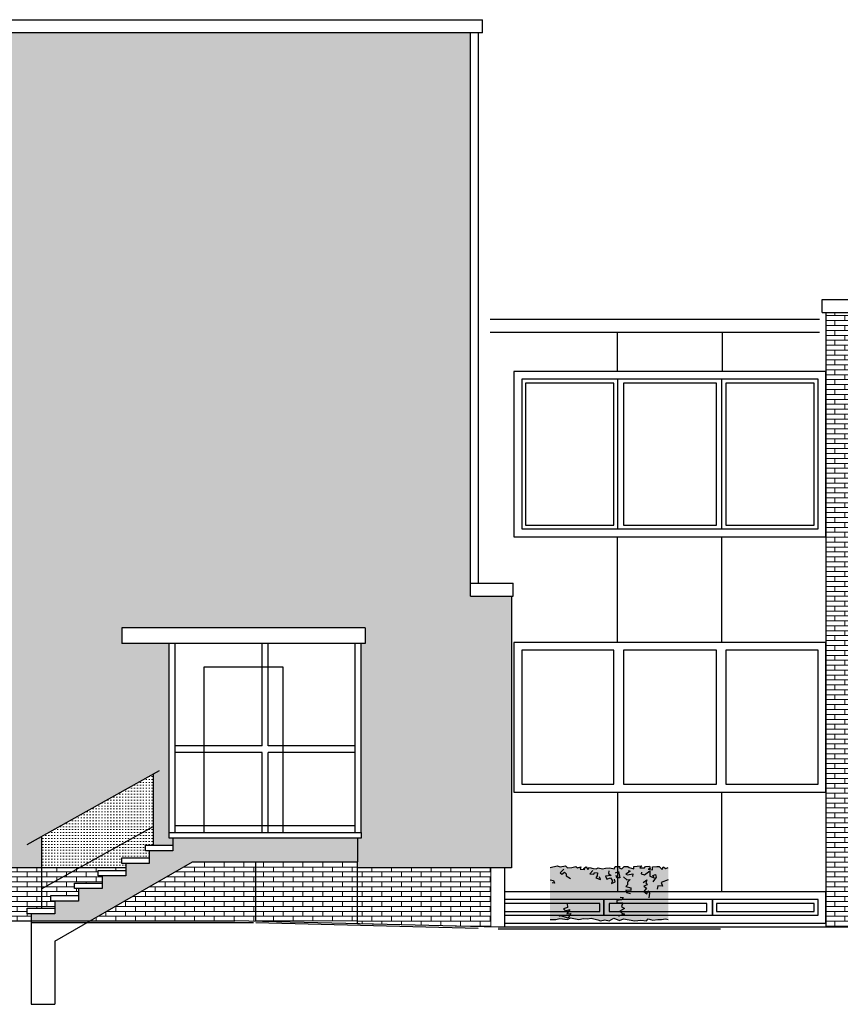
# Model space of a CAD drawing. Extents: x 2 to 315, y 0 to 17.
# Tile 62 of 69: x 273 to 284, y 3 to 15. Entities that reach past the tile are written whole.
import ezdxf

# ---------------------------------------------------------------- set-up
doc = ezdxf.new("R2010")
doc.units = 0
doc.header["$MEASUREMENT"] = 0
doc.linetypes.add('Strichlinie', pattern=[0.005644, 0.002822, -0.002822])
for name, color, linetype in [('West_Ansicht_3_P_ZE_SYMBOL', 7, 'Continuous'), ('West_Ansicht_3_R_NT_DACH', 7, 'Continuous'), ('West_Ansicht_3_R_NT_FENSTER', 7, 'Continuous'), ('West_Ansicht_3_R_NT_STAHL', 7, 'Continuous'), ('West_Ansicht_3_R_NT_TREPPE', 7, 'Continuous'), ('West_Ansicht_3_R_NT_TUER', 7, 'Continuous'), ('West_Ansicht_3_R_TR_BODEN', 7, 'Continuous'), ('West_Ansicht_3_R_TR_HIDDEN', 7, 'Continuous'), ('West_Ansicht_3_Schraffuren', 7, 'Continuous')]:
    doc.layers.add(name, color=color, linetype=linetype)
doc.linetypes.add('Terrainlinie', pattern='A,0,[1,Bl.Nr. 2.0061.Shx,S=0.000793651,R=0,X=0,Y=-0.043301],-0.1,0', length=0.1)
pattern_1 = [(0, (306.52562, 4.80932), (0, 0.0625), []), (90, (306.52562, 4.80932), (-0.25, 0), [0.0625, -0.0625]), (90, (306.65062, 4.87182), (-0.25, 0), [0.0625, -0.0625])]
pattern_2 = [(0, (306.52562, 4.80932), (0, 0.0375), [0, -0.0375])]

msp = doc.modelspace()

# ---------------------------------------------------------------- hatches: boundary and pattern name
at = {"layer": 'West_Ansicht_3_P_ZE_SYMBOL', "linetype": 'Continuous', "lineweight": 18, "ltscale": 1000}
msp.add_hatch(color=9, dxfattribs=at).paths.add_polyline_path([(280.729, 3.703), (280.785, 3.689), (280.844, 3.721), (280.915, 3.693), (280.966, 3.716), (281.111, 3.69), (281.187, 3.696), (281.26, 3.691), (281.281, 3.714), (281.341, 3.699), (281.404, 3.708), (281.451, 3.708), (281.502, 3.713), (281.536, 3.707), (281.536, 4.367), (281.503, 4.352), (281.469, 4.375), (281.458, 4.341), (281.42, 4.379), (281.389, 4.379), (281.336, 4.374), (281.334, 4.338), (281.28, 4.344), (281.306, 4.355), (281.297, 4.383), (281.245, 4.38), (281.234, 4.361), (281.174, 4.363), (281.198, 4.387), (281.141, 4.385), (281.099, 4.378), (281.099, 4.349), (281.038, 4.366), (281.024, 4.38), (280.977, 4.379), (280.947, 4.35), (280.911, 4.362), (280.919, 4.377), (280.862, 4.377), (280.848, 4.351), (280.795, 4.36), (280.738, 4.359), (280.702, 4.349), (280.646, 4.364), (280.622, 4.348), (280.583, 4.353), (280.537, 4.368), (280.517, 4.34), (280.492, 4.373), (280.461, 4.354), (280.476, 4.341), (280.418, 4.347), (280.426, 4.375), (280.383, 4.361), (280.363, 4.379), (280.312, 4.368), (280.257, 4.362), (280.233, 4.389), (280.162, 4.373), (280.127, 4.388), (280.036, 4.367), (280.036, 3.707), (280.107, 3.707), (280.161, 3.717), (280.258, 3.708), (280.294, 3.726), (280.399, 3.704), (280.458, 3.718), (280.512, 3.713), (280.556, 3.723), (280.64, 3.701), (280.677, 3.689)], flags=0)
at = {"layer": 'West_Ansicht_3_Schraffuren', "linetype": 'Continuous', "lineweight": 18, "ltscale": 1000}
h = msp.add_hatch(dxfattribs=at)
h.set_pattern_fill('Gips_0003', color=9, style=0, pattern_type=2)
h.set_pattern_definition(pattern_2)
h.paths.add_polyline_path([(272.651, 14.963), (272.651, 4.364), (273.581, 4.364), (273.581, 4.759), (274.998, 5.549), (274.998, 4.649), (275.251, 4.649), (275.251, 4.739), (275.201, 4.739), (275.201, 4.809), (275.201, 7.209), (274.601, 7.209), (274.601, 7.409), (277.691, 7.409), (277.691, 7.209), (277.641, 7.209), (277.641, 4.809), (277.641, 4.739), (277.591, 4.739), (277.591, 4.439), (277.591, 4.364), (279.546, 4.364), (279.546, 7.809), (279.026, 7.809), (279.026, 14.963)], flags=0)
h = msp.add_hatch(dxfattribs=at)
h.set_pattern_fill('MW_Verband__Läufer__DF_0003', color=9, style=0, pattern_type=2)
h.set_pattern_definition(pattern_1)
h.paths.add_polyline_path([(283.901, 3.609), (283.901, 11.413), (283.536, 11.413), (283.536, 3.609)], flags=0)
h = msp.add_hatch(dxfattribs=at)
h.set_pattern_fill('Gips_0003', color=9, style=0, pattern_type=2)
h.set_pattern_definition(pattern_2)
h.paths.add_polyline_path([(274.998, 4.887), (274.998, 5.549), (273.581, 4.759), (273.581, 4.364), (274.061, 4.364)], flags=0)
h = msp.add_hatch(dxfattribs=at)
h.set_pattern_fill('Gips_0003', color=9, style=0, pattern_type=2)
h.set_pattern_definition(pattern_2)
h.paths.add_polyline_path([(274.998, 4.887), (274.061, 4.364), (274.651, 4.364), (274.651, 4.419), (274.601, 4.419), (274.601, 4.489), (274.951, 4.489), (274.951, 4.579), (274.901, 4.579), (274.901, 4.649), (274.998, 4.649)], flags=0)
at = {"layer": 'West_Ansicht_3_Schraffuren', "linetype": 'Continuous', "lineweight": 13, "ltscale": 1000}
msp.add_hatch(color=7, dxfattribs=at).paths.add_polyline_path([(277.591, 4.439), (277.591, 4.739), (275.251, 4.739), (275.251, 4.579), (274.951, 4.579), (274.951, 4.419), (274.651, 4.419), (274.651, 4.259), (274.351, 4.259), (274.351, 4.099), (274.051, 4.099), (274.051, 3.939), (273.751, 3.939), (273.751, 3.779), (273.451, 3.779), (273.451, 3.689), (274.201, 3.689), (275.5, 4.439)], flags=0)
at = {"layer": 'West_Ansicht_3_Schraffuren', "linetype": 'Continuous', "lineweight": 18, "ltscale": 1000}
h = msp.add_hatch(dxfattribs=at)
h.set_pattern_fill('MW_Verband__Läufer__DF_0003', color=9, style=0, pattern_type=2)
h.set_pattern_definition(pattern_1)
h.paths.add_polyline_path([(276.036, 3.689), (276.301, 3.683), (276.301, 4.439), (275.5, 4.439), (274.201, 3.689)], flags=0)
h = msp.add_hatch(dxfattribs=at)
h.set_pattern_fill('MW_Verband__Läufer__DF_0003', color=9, style=0, pattern_type=2)
h.set_pattern_definition(pattern_1)
h.paths.add_polyline_path([(277.591, 4.439), (276.301, 4.439), (276.301, 3.689), (277.591, 3.689)], flags=0)
h = msp.add_hatch(dxfattribs=at)
h.set_pattern_fill('MW_Verband__Läufer__DF_0003', color=9, style=0, pattern_type=2)
h.set_pattern_definition(pattern_1)
h.paths.add_polyline_path([(272.651, 3.7), (273.212, 3.689), (273.451, 3.689), (273.451, 3.779), (273.401, 3.779), (273.401, 3.849), (273.751, 3.849), (273.751, 3.939), (273.701, 3.939), (273.701, 4.009), (274.051, 4.009), (274.051, 4.099), (274.001, 4.099), (274.001, 4.169), (274.351, 4.169), (274.351, 4.259), (274.301, 4.259), (274.301, 4.329), (274.651, 4.329), (274.651, 4.364), (272.651, 4.364)], flags=0)
h = msp.add_hatch(dxfattribs=at)
h.set_pattern_fill('MW_Verband__Läufer__DF_0003', color=9, style=0, pattern_type=2)
h.set_pattern_definition(pattern_1)
h.paths.add_polyline_path([(277.591, 3.652), (279.286, 3.611), (279.286, 4.364), (277.591, 4.364)], flags=0)

# ---------------------------------------------------------------- linework, layer by layer
at = {"layer": 'West_Ansicht_3_P_ZE_SYMBOL', "linetype": 'Continuous', "ltscale": 1000}
for p, q in [((280.036, 4.367), (280.127, 4.388)), ((280.127, 4.388), (280.162, 4.373)), ((280.162, 4.373), (280.233, 4.389)), ((280.233, 4.389), (280.257, 4.362)), ((280.312, 4.368), (280.363, 4.379)), ((280.363, 4.379), (280.383, 4.361)), ((280.383, 4.361), (280.426, 4.375)), ((280.426, 4.375), (280.418, 4.347)), ((280.848, 4.351), (280.862, 4.377)), ((280.862, 4.377), (280.919, 4.377)), ((280.919, 4.377), (280.911, 4.362)), ((280.947, 4.35), (280.977, 4.379)), ((280.977, 4.379), (281.024, 4.38)), ((281.024, 4.38), (281.038, 4.366)), ((281.099, 4.378), (281.141, 4.385)), ((281.099, 4.349), (281.099, 4.378)), ((281.141, 4.385), (281.198, 4.387)), ((281.198, 4.387), (281.174, 4.363)), ((281.234, 4.361), (281.245, 4.38)), ((281.245, 4.38), (281.297, 4.383)), ((281.297, 4.383), (281.306, 4.355)), ((281.336, 4.374), (281.389, 4.379)), ((281.389, 4.379), (281.42, 4.379)), ((281.42, 4.379), (281.458, 4.341)), ((281.458, 4.341), (281.469, 4.375)), ((281.469, 4.375), (281.503, 4.352)), ((280.212, 4.345), (280.162, 4.297)), ((280.162, 4.297), (280.185, 4.28)), ((280.185, 4.28), (280.217, 4.306)), ((280.217, 4.306), (280.242, 4.286)), ((280.242, 4.286), (280.238, 4.259)), ((280.238, 4.259), (280.294, 4.226)), ((280.257, 4.362), (280.312, 4.368)), ((280.418, 4.347), (280.476, 4.341)), ((280.461, 4.354), (280.492, 4.373)), ((280.476, 4.341), (280.461, 4.354)), ((280.492, 4.373), (280.517, 4.34)), ((280.517, 4.34), (280.537, 4.368)), ((280.537, 4.368), (280.583, 4.353)), ((280.58, 4.328), (280.541, 4.286)), ((280.541, 4.286), (280.589, 4.282)), ((280.583, 4.353), (280.622, 4.348)), ((280.589, 4.282), (280.6, 4.302)), ((280.6, 4.302), (280.636, 4.3)), ((280.633, 4.262), (280.616, 4.234)), ((280.622, 4.348), (280.646, 4.364)), ((280.636, 4.3), (280.633, 4.262)), ((280.646, 4.364), (280.702, 4.349)), ((280.702, 4.349), (280.738, 4.359)), ((280.809, 4.266), (280.737, 4.254)), ((280.737, 4.254), (280.757, 4.22)), ((280.738, 4.359), (280.795, 4.36)), ((280.783, 4.325), (280.775, 4.292)), ((280.775, 4.292), (280.809, 4.266)), ((280.795, 4.36), (280.848, 4.351)), ((280.865, 4.3), (280.903, 4.314)), ((280.882, 4.237), (280.875, 4.266)), ((280.903, 4.314), (280.92, 4.233)), ((280.911, 4.362), (280.947, 4.35)), ((281.029, 4.304), (280.996, 4.282)), ((280.996, 4.282), (281.02, 4.275)), ((281.02, 4.275), (281.084, 4.286)), ((281.025, 4.329), (281.05, 4.319)), ((281.05, 4.319), (281.029, 4.304)), ((281.038, 4.366), (281.099, 4.349)), ((281.084, 4.286), (281.083, 4.253)), ((281.174, 4.363), (281.234, 4.361)), ((281.194, 4.308), (281.192, 4.285)), ((281.192, 4.285), (281.233, 4.271)), ((281.233, 4.271), (281.301, 4.322)), ((281.306, 4.355), (281.28, 4.344)), ((281.28, 4.344), (281.334, 4.338)), ((281.301, 4.322), (281.301, 4.254)), ((281.301, 4.254), (281.357, 4.237)), ((281.334, 4.338), (281.336, 4.374)), ((281.34, 4.266), (281.372, 4.277)), ((281.357, 4.237), (281.34, 4.266)), ((281.372, 4.277), (281.381, 4.242)), ((281.503, 4.352), (281.536, 4.367)), ((280.036, 4.211), (280.08, 4.202)), ((280.091, 4.167), (280.061, 4.173)), ((280.08, 4.202), (280.091, 4.167)), ((280.616, 4.234), (280.677, 4.215)), ((280.677, 4.215), (280.663, 4.248)), ((280.757, 4.22), (280.803, 4.234)), ((280.803, 4.234), (280.827, 4.198)), ((280.827, 4.198), (280.817, 4.165)), ((280.817, 4.165), (280.862, 4.185)), ((280.862, 4.185), (280.855, 4.218)), ((280.92, 4.233), (280.882, 4.237)), ((280.966, 4.249), (281.01, 4.209)), ((281.02, 4.145), (280.998, 4.125)), ((281.01, 4.209), (281.053, 4.214)), ((281.053, 4.214), (281.017, 4.181)), ((281.017, 4.181), (281.02, 4.145)), ((281.215, 4.174), (281.264, 4.211)), ((281.266, 4.145), (281.227, 4.128)), ((281.227, 4.128), (281.26, 4.105)), ((281.264, 4.211), (281.251, 4.173)), ((281.251, 4.173), (281.266, 4.145)), ((281.381, 4.242), (281.339, 4.185)), ((281.405, 4.133), (281.395, 4.091)), ((281.463, 4.131), (281.405, 4.133)), ((281.536, 4.211), (281.447, 4.175)), ((281.447, 4.175), (281.463, 4.131)), ((280.998, 4.125), (281.06, 4.109)), ((281.062, 4.073), (280.999, 4.08)), ((280.999, 4.08), (281.004, 4.047)), ((281.004, 4.047), (281.055, 4.036)), ((281.06, 4.109), (281.062, 4.073)), ((281.26, 4.105), (281.224, 4.061)), ((281.224, 4.061), (281.264, 4.033)), ((281.264, 4.033), (281.276, 4.069)), ((281.276, 4.069), (281.297, 4.039)), ((281.297, 4.039), (281.29, 3.981)), ((280.254, 3.91), (280.259, 3.86)), ((280.947, 3.957), (280.881, 3.948)), ((280.881, 3.948), (280.883, 3.918)), ((280.883, 3.918), (280.957, 3.918)), ((280.926, 3.989), (280.964, 3.987)), ((280.957, 3.918), (280.942, 3.873)), ((280.964, 3.987), (280.947, 3.957)), ((280.158, 3.757), (280.152, 3.743)), ((280.267, 3.725), (280.158, 3.757)), ((280.259, 3.86), (280.207, 3.841)), ((280.207, 3.841), (280.231, 3.816)), ((280.231, 3.816), (280.288, 3.834)), ((280.288, 3.834), (280.249, 3.778)), ((280.249, 3.778), (280.301, 3.781)), ((280.301, 3.781), (280.267, 3.725)), ((280.982, 3.775), (280.909, 3.753)), ((280.909, 3.753), (280.91, 3.746)), ((280.982, 3.847), (280.923, 3.811)), ((280.923, 3.811), (280.942, 3.792)), ((280.942, 3.873), (280.982, 3.847)), ((280.942, 3.792), (280.982, 3.775)), ((280.036, 3.707), (280.107, 3.707)), ((280.107, 3.707), (280.161, 3.717)), ((280.161, 3.717), (280.258, 3.708)), ((280.258, 3.708), (280.294, 3.726)), ((280.294, 3.726), (280.399, 3.704)), ((280.399, 3.704), (280.458, 3.718)), ((280.458, 3.718), (280.512, 3.713)), ((280.512, 3.713), (280.556, 3.723)), ((280.556, 3.723), (280.64, 3.701)), ((280.64, 3.701), (280.677, 3.689)), ((280.677, 3.689), (280.729, 3.703)), ((280.729, 3.703), (280.785, 3.689)), ((280.785, 3.689), (280.844, 3.721)), ((280.844, 3.721), (280.915, 3.693)), ((280.915, 3.693), (280.966, 3.716)), ((280.966, 3.716), (281.111, 3.69)), ((281.111, 3.69), (281.187, 3.696)), ((281.187, 3.696), (281.26, 3.691)), ((281.26, 3.691), (281.281, 3.714)), ((281.281, 3.714), (281.341, 3.699)), ((281.341, 3.699), (281.404, 3.708)), ((281.404, 3.708), (281.451, 3.708)), ((281.451, 3.708), (281.502, 3.713)), ((281.502, 3.713), (281.536, 3.707))]:
    msp.add_line(p, q, dxfattribs=at)
at = {"layer": 'West_Ansicht_3_R_NT_DACH', "linetype": 'Continuous', "ltscale": 1000}
for p, q in [((264.509, 15.129), (279.177, 15.129)), ((279.177, 14.963), (279.177, 15.129)), ((279.177, 14.963), (264.509, 14.963)), ((283.486, 11.413), (283.486, 11.579)), ((279.275, 11.329), (283.456, 11.329)), ((279.275, 11.163), (283.456, 11.163)), ((279.026, 7.976), (279.566, 7.976)), ((279.566, 7.809), (279.566, 7.976)), ((279.026, 7.809), (279.566, 7.809))]:
    msp.add_line(p, q, dxfattribs=at)
at = {"layer": 'West_Ansicht_3_R_NT_FENSTER', "linetype": 'Continuous', "ltscale": 1000}
for p, q in [((279.576, 10.664), (279.576, 8.564)), ((283.536, 10.664), (279.576, 10.664)), ((283.536, 8.564), (283.536, 10.664)), ((279.676, 10.564), (279.676, 8.664)), ((280.896, 10.564), (279.676, 10.564)), ((280.846, 10.514), (279.726, 10.514)), ((279.726, 10.514), (279.726, 8.714)), ((280.846, 8.714), (280.846, 10.514)), ((282.216, 10.564), (280.896, 10.564)), ((280.896, 8.665), (280.896, 10.564)), ((282.146, 10.514), (280.966, 10.514)), ((280.966, 10.514), (280.966, 8.714)), ((282.146, 8.714), (282.146, 10.514)), ((282.216, 8.664), (282.216, 10.564)), ((283.436, 10.564), (282.216, 10.564)), ((283.386, 10.514), (282.266, 10.514)), ((282.266, 10.514), (282.266, 8.714)), ((283.386, 8.714), (283.386, 10.514)), ((283.436, 8.664), (283.436, 10.564)), ((279.676, 8.664), (280.896, 8.664)), ((279.726, 8.714), (280.846, 8.714)), ((280.896, 8.664), (282.216, 8.664)), ((280.966, 8.714), (282.146, 8.714)), ((282.216, 8.664), (283.436, 8.664)), ((282.266, 8.714), (283.386, 8.714)), ((279.576, 8.564), (283.536, 8.564)), ((279.576, 7.224), (279.576, 5.324)), ((283.536, 7.224), (279.576, 7.224)), ((283.536, 5.324), (283.536, 7.224)), ((279.676, 7.124), (279.676, 5.424)), ((280.846, 7.124), (279.676, 7.124)), ((280.846, 5.424), (280.846, 7.124)), ((282.146, 7.124), (280.966, 7.124)), ((280.966, 7.124), (280.966, 5.424)), ((282.146, 5.424), (282.146, 7.124)), ((283.436, 7.124), (282.266, 7.124)), ((282.266, 7.124), (282.266, 5.424)), ((283.436, 5.424), (283.436, 7.124)), ((279.676, 5.424), (280.846, 5.424)), ((280.966, 5.424), (282.146, 5.424)), ((282.266, 5.424), (283.436, 5.424)), ((279.576, 5.324), (283.536, 5.324)), ((283.536, 4.059), (279.456, 4.059)), ((283.536, 3.659), (283.536, 4.059)), ((280.716, 3.959), (279.456, 3.959)), ((280.666, 3.909), (279.456, 3.909)), ((280.666, 3.809), (280.666, 3.909)), ((280.716, 3.759), (280.716, 3.959)), ((280.716, 3.959), (280.716, 3.759)), ((282.096, 3.959), (280.716, 3.959)), ((280.786, 3.909), (280.786, 3.809)), ((282.026, 3.909), (280.786, 3.909)), ((282.026, 3.809), (282.026, 3.909)), ((282.096, 3.759), (282.096, 3.959)), ((283.436, 3.959), (282.096, 3.959)), ((282.096, 3.959), (282.096, 3.759)), ((283.386, 3.909), (282.146, 3.909)), ((282.146, 3.909), (282.146, 3.809)), ((283.386, 3.809), (283.386, 3.909)), ((283.436, 3.759), (283.436, 3.959)), ((279.456, 3.809), (280.666, 3.809)), ((279.456, 3.759), (280.716, 3.759)), ((280.716, 3.759), (282.096, 3.759)), ((280.786, 3.809), (282.026, 3.809)), ((282.096, 3.759), (283.436, 3.759)), ((282.146, 3.809), (283.386, 3.809)), ((279.456, 3.659), (283.536, 3.659))]:
    msp.add_line(p, q, dxfattribs=at)
at = {"layer": 'West_Ansicht_3_R_NT_STAHL', "linetype": 'Continuous', "ltscale": 1000}
for p, q in [((283.486, 11.579), (283.951, 11.579)), ((283.486, 11.413), (283.951, 11.413)), ((277.691, 7.409), (274.601, 7.409)), ((274.601, 7.409), (274.601, 7.209)), ((277.691, 7.409), (277.691, 7.209)), ((277.691, 7.209), (274.601, 7.209)), ((275.201, 4.809), (275.201, 7.209)), ((275.281, 4.809), (275.281, 7.209)), ((276.381, 5.909), (276.381, 7.209)), ((276.461, 5.909), (276.461, 7.209)), ((277.561, 4.809), (277.561, 7.209)), ((277.641, 4.809), (277.641, 7.209)), ((276.381, 5.909), (275.281, 5.909)), ((277.561, 5.909), (276.461, 5.909)), ((276.381, 5.824), (275.281, 5.824)), ((276.381, 4.809), (276.381, 5.824)), ((277.561, 5.824), (276.461, 5.824)), ((276.461, 4.809), (276.461, 5.824)), ((273.401, 4.659), (275.082, 5.596)), ((274.998, 5.549), (274.998, 4.649)), ((273.581, 4.097), (274.998, 4.887)), ((277.561, 4.894), (275.281, 4.894)), ((273.581, 4.759), (273.581, 3.849))]:
    msp.add_line(p, q, dxfattribs=at)
at = {"layer": 'West_Ansicht_3_R_NT_TREPPE', "linetype": 'Continuous', "ltscale": 1000}
for p, q in [((275.201, 4.809), (277.641, 4.809)), ((275.201, 4.739), (275.201, 4.809)), ((277.641, 4.809), (277.641, 4.739)), ((274.901, 4.579), (274.901, 4.649)), ((274.901, 4.649), (275.251, 4.649)), ((277.641, 4.739), (275.201, 4.739)), ((275.251, 4.739), (275.251, 4.579)), ((277.591, 4.739), (277.591, 4.439)), ((275.251, 4.579), (274.901, 4.579)), ((274.951, 4.579), (274.951, 4.419)), ((273.751, 3.429), (275.5, 4.439)), ((274.601, 4.489), (274.951, 4.489)), ((274.601, 4.419), (274.601, 4.489)), ((274.951, 4.419), (274.601, 4.419)), ((274.951, 4.419), (274.651, 4.419)), ((274.651, 4.419), (274.651, 4.259)), ((274.951, 4.489), (274.951, 4.419)), ((275.5, 4.439), (277.591, 4.439)), ((276.301, 3.683), (276.301, 4.439)), ((277.591, 3.652), (277.591, 4.439)), ((274.301, 4.259), (274.301, 4.329)), ((274.301, 4.329), (274.651, 4.329)), ((274.651, 4.259), (274.301, 4.259)), ((274.651, 4.259), (274.351, 4.259)), ((274.351, 4.259), (274.351, 4.099)), ((274.001, 4.099), (274.001, 4.169)), ((274.001, 4.169), (274.351, 4.169)), ((274.351, 4.169), (274.351, 4.099)), ((273.701, 3.939), (273.701, 4.009)), ((273.701, 4.009), (274.051, 4.009)), ((274.351, 4.099), (274.001, 4.099)), ((274.351, 4.099), (274.051, 4.099)), ((274.051, 4.099), (274.051, 3.939)), ((274.051, 4.009), (274.051, 3.939)), ((274.051, 3.939), (273.701, 3.939)), ((274.051, 3.939), (273.751, 3.939)), ((273.751, 3.939), (273.751, 3.779)), ((273.401, 3.779), (273.401, 3.849)), ((273.401, 3.849), (273.751, 3.849)), ((273.751, 3.779), (273.401, 3.779)), ((273.751, 3.779), (273.451, 3.779)), ((273.751, 3.849), (273.751, 3.779)), ((273.212, 3.689), (276.036, 3.689))]:
    msp.add_line(p, q, dxfattribs=at)
at = {"layer": 'West_Ansicht_3_R_NT_TREPPE', "linetype": 'Terrainlinie', "ltscale": 1000}
for p, q in [((273.451, 3.779), (273.451, 2.629)), ((273.751, 3.429), (273.751, 2.629)), ((273.451, 2.629), (273.751, 2.629))]:
    msp.add_line(p, q, dxfattribs=at)
at = {"layer": 'West_Ansicht_3_R_NT_TUER', "linetype": 'Terrainlinie', "ltscale": 1000}
for p, q in [((276.651, 6.909), (275.641, 6.909)), ((275.641, 6.909), (275.641, 4.809)), ((276.651, 4.809), (276.651, 6.909))]:
    msp.add_line(p, q, dxfattribs=at)
at = {"layer": 'West_Ansicht_3_R_TR_BODEN', "linetype": 'Strichlinie', "ltscale": 1000}
for p, q in [((264.661, 3.829), (273.451, 3.669)), ((273.451, 3.669), (276.301, 3.669)), ((276.301, 3.669), (279.376, 3.589)), ((279.376, 3.589), (315.284, 3.589))]:
    msp.add_line(p, q, dxfattribs=at)
at = {"layer": 'West_Ansicht_3_R_TR_BODEN', "linetype": 'Continuous', "ltscale": 1000}
for p, q in [((279.376, 3.609), (276.036, 3.689)), ((315.284, 3.609), (279.376, 3.609))]:
    msp.add_line(p, q, dxfattribs=at)
at = {"layer": 'West_Ansicht_3_R_TR_HIDDEN', "linetype": 'Terrainlinie', "ltscale": 1000}
msp.add_line((279.026, 7.809), (279.026, 14.963), dxfattribs=at)
at = {"layer": 'West_Ansicht_3_R_TR_HIDDEN', "linetype": 'Continuous', "ltscale": 1000}
for p, q in [((279.126, 7.976), (279.126, 14.963)), ((283.536, 11.413), (283.536, 3.609)), ((280.891, 10.664), (280.891, 11.163)), ((282.222, 10.664), (282.222, 11.163)), ((280.891, 7.224), (280.891, 8.564)), ((282.214, 7.224), (282.214, 8.564)), ((279.026, 7.809), (279.566, 7.809)), ((279.546, 7.809), (279.546, 4.364)), ((280.896, 4.059), (280.896, 5.324)), ((282.214, 4.059), (282.214, 5.324)), ((274.651, 4.364), (264.561, 4.364)), ((279.546, 4.364), (277.591, 4.364)), ((279.456, 4.364), (279.456, 3.611))]:
    msp.add_line(p, q, dxfattribs=at)
at = {"layer": 'West_Ansicht_3_Schraffuren', "color": 255, "linetype": 'Continuous', "lineweight": 18, "ltscale": 1000}
for p, q in [((279.026, 14.963), (272.651, 14.963)), ((279.026, 7.809), (279.026, 14.963)), ((283.901, 11.413), (283.536, 11.413)), ((283.536, 11.413), (283.536, 3.609)), ((279.546, 7.809), (279.026, 7.809)), ((279.546, 4.364), (279.546, 7.809)), ((274.601, 7.209), (274.601, 7.409)), ((274.601, 7.409), (277.691, 7.409)), ((277.691, 7.409), (277.691, 7.209)), ((275.201, 7.209), (274.601, 7.209)), ((275.201, 4.809), (275.201, 7.209)), ((277.691, 7.209), (277.641, 7.209)), ((277.641, 7.209), (277.641, 4.809)), ((273.581, 4.759), (274.998, 5.549)), ((274.998, 5.549), (273.581, 4.759)), ((274.998, 5.549), (274.998, 4.649)), ((274.998, 4.887), (274.998, 5.549)), ((274.061, 4.364), (274.998, 4.887)), ((274.998, 4.887), (274.061, 4.364)), ((274.998, 4.649), (274.998, 4.887)), ((273.581, 4.364), (273.581, 4.759)), ((273.581, 4.759), (273.581, 4.364)), ((275.201, 4.739), (275.201, 4.809)), ((277.641, 4.809), (277.641, 4.739)), ((274.901, 4.579), (274.901, 4.649)), ((274.901, 4.649), (274.998, 4.649)), ((274.998, 4.649), (275.251, 4.649)), ((275.251, 4.739), (275.201, 4.739)), ((277.591, 4.739), (275.251, 4.739)), ((275.251, 4.739), (275.251, 4.579)), ((275.251, 4.649), (275.251, 4.739)), ((277.591, 4.439), (277.591, 4.739)), ((277.641, 4.739), (277.591, 4.739)), ((277.591, 4.739), (277.591, 4.439)), ((274.951, 4.579), (274.901, 4.579)), ((275.251, 4.579), (274.951, 4.579)), ((274.951, 4.579), (274.951, 4.419)), ((274.951, 4.489), (274.951, 4.579)), ((274.201, 3.689), (275.5, 4.439)), ((275.5, 4.439), (274.201, 3.689)), ((274.601, 4.419), (274.601, 4.489)), ((274.601, 4.489), (274.951, 4.489)), ((274.651, 4.419), (274.601, 4.419)), ((274.951, 4.419), (274.651, 4.419)), ((274.651, 4.419), (274.651, 4.259)), ((274.651, 4.364), (274.651, 4.419)), ((275.5, 4.439), (277.591, 4.439)), ((276.301, 4.439), (275.5, 4.439)), ((277.591, 4.439), (276.301, 4.439)), ((276.301, 4.439), (276.301, 3.689)), ((276.301, 3.683), (276.301, 4.439)), ((277.591, 3.689), (277.591, 4.439)), ((277.591, 4.439), (277.591, 4.364)), ((272.651, 4.364), (273.581, 4.364)), ((274.651, 4.364), (272.651, 4.364)), ((273.581, 4.364), (274.061, 4.364)), ((274.061, 4.364), (274.651, 4.364)), ((274.301, 4.259), (274.301, 4.329)), ((274.301, 4.329), (274.651, 4.329)), ((274.351, 4.259), (274.301, 4.259)), ((274.651, 4.259), (274.351, 4.259)), ((274.351, 4.259), (274.351, 4.099)), ((274.351, 4.169), (274.351, 4.259)), ((274.651, 4.329), (274.651, 4.364)), ((277.591, 4.364), (279.546, 4.364)), ((279.286, 4.364), (277.591, 4.364)), ((277.591, 4.364), (277.591, 3.652)), ((279.286, 3.611), (279.286, 4.364)), ((274.001, 4.099), (274.001, 4.169)), ((274.001, 4.169), (274.351, 4.169)), ((273.701, 3.939), (273.701, 4.009)), ((273.701, 4.009), (274.051, 4.009)), ((274.051, 4.099), (274.001, 4.099)), ((274.351, 4.099), (274.051, 4.099)), ((274.051, 4.099), (274.051, 3.939)), ((274.051, 4.009), (274.051, 4.099)), ((273.751, 3.939), (273.701, 3.939)), ((274.051, 3.939), (273.751, 3.939)), ((273.751, 3.939), (273.751, 3.779)), ((273.751, 3.849), (273.751, 3.939)), ((273.401, 3.779), (273.401, 3.849)), ((273.401, 3.849), (273.751, 3.849)), ((273.451, 3.779), (273.401, 3.779)), ((273.751, 3.779), (273.451, 3.779)), ((273.451, 3.779), (273.451, 3.689)), ((273.451, 3.689), (273.451, 3.779)), ((273.212, 3.689), (273.451, 3.689)), ((273.451, 3.689), (274.201, 3.689)), ((274.201, 3.689), (276.036, 3.689)), ((276.036, 3.689), (276.301, 3.683)), ((276.301, 3.689), (277.591, 3.689)), ((277.591, 3.652), (279.286, 3.611)), ((283.536, 3.609), (283.901, 3.609))]:
    msp.add_line(p, q, dxfattribs=at)

doc.saveas('drawing.dxf')
